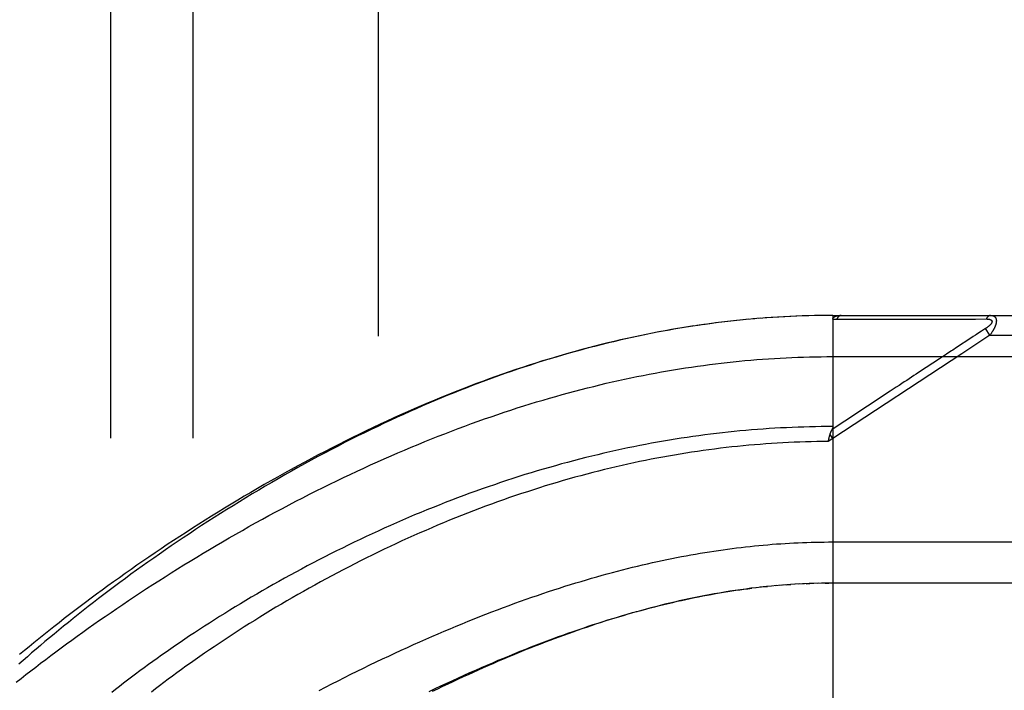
# Model space of a CAD drawing. Header units: inches. Extents: x 0 to 221, y 0 to 143.
# Tile 90 of 256: x 94.9 to 96.4, y 39.1 to 40.12. Entities that reach past the tile are written whole.
import ezdxf

# ---------------------------------------------------------------- set-up
doc = ezdxf.new("R2010")
doc.units = ezdxf.units.IN
doc.header["$LTSCALE"] = 12.142857
doc.header["$MEASUREMENT"] = 0
doc.linetypes.add('HIDDEN', pattern=[0.2, 0.1, -0.1])
for name, color, linetype in [('DEFAULT_2', 8, 'HIDDEN'), ('RIGHTHAND_DOOR_ASSEMBLY', 7, 'CONTINUOUS'), ('SUBPANEL', 7, 'CONTINUOUS')]:
    doc.layers.add(name, color=color, linetype=linetype)

msp = doc.modelspace()

# ---------------------------------------------------------------- linework, layer by layer
at = {"layer": 'DEFAULT_2', "color": 8, "linetype": 'HIDDEN'}
msp.add_line((95.4472, 103.9976), (95.4472, 34.8936), dxfattribs=at)
at = {"layer": 'RIGHTHAND_DOOR_ASSEMBLY', "color": 8, "linetype": 'HIDDEN'}
for p, q in [((95.9726, 39.6621), (95.959, 39.6604)), ((95.9818, 39.6631), (95.9684, 39.6616)), ((95.991, 39.6641), (95.9779, 39.6627)), ((96.0002, 39.6651), (95.9873, 39.6638)), ((96.0094, 39.666), (95.9967, 39.6647)), ((96.0185, 39.6668), (96.0061, 39.6657)), ((96.0277, 39.6675), (96.0155, 39.6665)), ((96.0368, 39.6682), (96.0249, 39.6673)), ((96.046, 39.6688), (96.0343, 39.668)), ((96.0551, 39.6694), (96.0437, 39.6687)), ((96.0642, 39.6699), (96.053, 39.6693)), ((96.0733, 39.6704), (96.0624, 39.6698)), ((96.0824, 39.6708), (96.0717, 39.6703)), ((96.0915, 39.6711), (96.0811, 39.6707)), ((96.1006, 39.6714), (96.0904, 39.6711)), ((96.1097, 39.6716), (96.0997, 39.6713)), ((96.1188, 39.6717), (96.1091, 39.6716)), ((96.1279, 39.6718), (96.1184, 39.6717)), ((96.137, 39.6718), (96.1277, 39.6718)), ((96.137, 39.6718), (97.0107, 39.6718)), ((96.137, 39.6718), (96.137, 39.0071)), ((96.143, 39.6662), (96.167, 39.6662)), ((96.3356, 39.6663), (96.3393, 39.6663)), ((96.3393, 39.6663), (96.3427, 39.6663)), ((96.3427, 39.6663), (96.346, 39.6663)), ((96.346, 39.6663), (96.3506, 39.6663)), ((96.3506, 39.6663), (96.3536, 39.6663)), ((96.3536, 39.6663), (96.3698, 39.6664)), ((95.9357, 39.6572), (95.921, 39.655)), ((95.9449, 39.6585), (95.9305, 39.6565)), ((95.9542, 39.6598), (95.94, 39.6578)), ((95.9634, 39.661), (95.9495, 39.6592)), ((96.3624, 39.6477), (96.36, 39.6462)), ((96.3687, 39.6519), (96.3624, 39.6477)), ((96.3753, 39.6418), (96.3687, 39.6519)), ((96.3463, 39.6372), (96.3249, 39.6231)), ((96.3753, 39.6418), (96.3326, 39.6137)), ((96.35, 39.6396), (96.3463, 39.6372)), ((96.36, 39.6462), (96.3548, 39.6428)), ((96.3753, 39.6418), (97.0407, 39.6418)), ((96.3326, 39.6137), (96.137, 39.4851)), ((96.137, 39.6093), (97.0407, 39.6093)), ((96.2987, 39.6059), (96.2784, 39.5926)), ((96.2784, 39.5926), (96.2747, 39.5902)), ((96.137, 39.4851), (96.1302, 39.4805)), ((96.1302, 39.4805), (96.1309, 39.4836)), ((96.1309, 39.4836), (96.1312, 39.4848)), ((96.1312, 39.4848), (96.1314, 39.4861)), ((96.137, 39.4851), (96.1329, 39.4913)), ((96.1304, 39.3281), (97.0407, 39.3281)), ((96.0288, 39.2596), (96.0202, 39.2587)), ((96.0322, 39.26), (96.0381, 39.2606)), ((96.0585, 39.2624), (96.0499, 39.2617)), ((96.0656, 39.263), (96.0558, 39.2622)), ((96.0675, 39.2631), (96.0734, 39.2635)), ((96.0867, 39.2643), (96.0792, 39.2639)), ((96.0939, 39.2646), (96.085, 39.2642)), ((96.0966, 39.2648), (96.1024, 39.265)), ((96.1155, 39.2654), (96.1082, 39.2652)), ((96.1227, 39.2655), (96.1139, 39.2653)), ((96.1255, 39.2655), (96.1312, 39.2656)), ((97.0107, 39.2656), (96.137, 39.2656))]:
    msp.add_line(p, q, dxfattribs=at)
for points in [[(96.137, 39.666), (96.137, 39.6662), (96.137, 39.6663), (96.137, 39.6665), (96.137, 39.6666), (96.137, 39.6668), (96.1371, 39.6669), (96.1371, 39.6671), (96.1372, 39.6672), (96.1372, 39.6674), (96.1373, 39.6675), (96.1373, 39.6676), (96.1374, 39.6678), (96.1375, 39.6679), (96.1376, 39.668), (96.1377, 39.6681), (96.1378, 39.6683), (96.1378, 39.6684), (96.138, 39.6685), (96.1381, 39.6687), (96.1382, 39.6688), (96.1383, 39.6689), (96.1384, 39.669), (96.1386, 39.6691), (96.1387, 39.6693), (96.1389, 39.6694), (96.1391, 39.6695), (96.1392, 39.6696), (96.1394, 39.6697), (96.1396, 39.6698), (96.1398, 39.6699), (96.14, 39.6701), (96.1402, 39.6702), (96.1405, 39.6703), (96.1407, 39.6704), (96.1409, 39.6705), (96.1412, 39.6706), (96.1415, 39.6707), (96.1418, 39.6708), (96.1421, 39.6709), (96.1424, 39.671), (96.1427, 39.6711), (96.1431, 39.6711), (96.1434, 39.6712), (96.1438, 39.6713), (96.1442, 39.6714), (96.1446, 39.6715), (96.145, 39.6715), (96.1455, 39.6716), (96.1459, 39.6716), (96.1464, 39.6717), (96.1469, 39.6717), (96.1474, 39.6718), (96.148, 39.6718), (96.1485, 39.6718), (96.1491, 39.6718), (96.1497, 39.6718)], [(96.137, 39.666), (96.1379, 39.6661), (96.1389, 39.6661), (96.1399, 39.6661), (96.1409, 39.6662), (96.142, 39.6662), (96.143, 39.6662)], [(96.1497, 39.6718), (96.1495, 39.6718), (96.1492, 39.6718), (96.149, 39.6718), (96.1488, 39.6718), (96.1486, 39.6717), (96.1483, 39.6717), (96.1481, 39.6716), (96.1479, 39.6715), (96.1477, 39.6714), (96.1474, 39.6713), (96.1472, 39.6712), (96.147, 39.6711), (96.1468, 39.671), (96.1466, 39.6708), (96.1464, 39.6707), (96.1462, 39.6705), (96.146, 39.6703), (96.1458, 39.6702), (96.1456, 39.67), (96.1454, 39.6698), (96.1452, 39.6696), (96.145, 39.6694), (96.1448, 39.6691), (96.1446, 39.6689), (96.1444, 39.6687), (96.1443, 39.6684), (96.1441, 39.6682), (96.1439, 39.6679), (96.1437, 39.6676), (96.1436, 39.6674), (96.1434, 39.6671), (96.1433, 39.6668), (96.1431, 39.6665), (96.143, 39.6662)], [(96.167, 39.6662), (96.1724, 39.6662), (96.1775, 39.6662), (96.1826, 39.6662), (96.1875, 39.6662), (96.1923, 39.6662), (96.197, 39.6662), (96.2016, 39.6662), (96.206, 39.6662), (96.2103, 39.6662), (96.2144, 39.6662), (96.2184, 39.6662), (96.2223, 39.6662), (96.2261, 39.6662), (96.2299, 39.6662), (96.2337, 39.6662), (96.2375, 39.6662), (96.2489, 39.6662)], [(96.2489, 39.6662), (96.2527, 39.6662), (96.2563, 39.6662), (96.2599, 39.6662), (96.2633, 39.6662), (96.2665, 39.6662), (96.2696, 39.6662), (96.2782, 39.6662)], [(96.2782, 39.6662), (96.2809, 39.6662), (96.2835, 39.6662), (96.2861, 39.6662), (96.2886, 39.6662), (96.2912, 39.6662), (96.2963, 39.6662)], [(96.2963, 39.6662), (96.2989, 39.6662), (96.3015, 39.6662), (96.3066, 39.6662)], [(96.3066, 39.6662), (96.3092, 39.6662), (96.3118, 39.6662), (96.3144, 39.6662), (96.3294, 39.6663)], [(96.3294, 39.6663), (96.3316, 39.6663), (96.3356, 39.6663)], [(96.3698, 39.6664), (96.3703, 39.6664), (96.3707, 39.6664), (96.3711, 39.6663), (96.3715, 39.6663), (96.3719, 39.6663), (96.3722, 39.6663), (96.3726, 39.6662), (96.3729, 39.6662), (96.3732, 39.6662), (96.3735, 39.6661), (96.3738, 39.6661), (96.374, 39.666), (96.3743, 39.666), (96.3745, 39.6659), (96.3748, 39.6659), (96.375, 39.6658), (96.3752, 39.6658), (96.3754, 39.6657), (96.3756, 39.6656), (96.3758, 39.6656), (96.376, 39.6655), (96.3762, 39.6654), (96.3763, 39.6654), (96.3765, 39.6653), (96.3767, 39.6652), (96.3768, 39.6651), (96.3769, 39.665), (96.3771, 39.665), (96.3772, 39.6649), (96.3773, 39.6648), (96.3774, 39.6647), (96.3775, 39.6646), (96.3776, 39.6645), (96.3777, 39.6644), (96.3778, 39.6643), (96.3779, 39.6642), (96.378, 39.6642), (96.3781, 39.6641), (96.3781, 39.664), (96.3782, 39.6638), (96.3783, 39.6637), (96.3783, 39.6636), (96.3784, 39.6635), (96.3784, 39.6634), (96.3785, 39.6633), (96.3785, 39.6632), (96.3785, 39.6631), (96.3785, 39.663), (96.3786, 39.6628), (96.3786, 39.6627), (96.3786, 39.6626), (96.3786, 39.6625), (96.3786, 39.6623), (96.3786, 39.6622), (96.3786, 39.6621), (96.3785, 39.6619), (96.3785, 39.6618), (96.3785, 39.6617), (96.3784, 39.6615), (96.3784, 39.6614), (96.3784, 39.6612), (96.3783, 39.6611), (96.3782, 39.6609), (96.3782, 39.6608), (96.3781, 39.6606), (96.378, 39.6605), (96.378, 39.6603), (96.3779, 39.6602), (96.3778, 39.66), (96.3777, 39.6598), (96.3776, 39.6597), (96.3774, 39.6595), (96.3773, 39.6593), (96.3772, 39.6591), (96.3771, 39.659), (96.3769, 39.6588), (96.3768, 39.6586), (96.3766, 39.6584), (96.3764, 39.6582), (96.3763, 39.658), (96.3761, 39.6578), (96.3759, 39.6576), (96.3757, 39.6574), (96.3755, 39.6572), (96.3753, 39.657), (96.3751, 39.6568), (96.3748, 39.6566), (96.3746, 39.6563), (96.3743, 39.6561), (96.374, 39.6559), (96.3738, 39.6556), (96.3735, 39.6554), (96.3732, 39.6551), (96.3728, 39.6548), (96.3725, 39.6546), (96.3722, 39.6543), (96.3718, 39.654), (96.3714, 39.6537), (96.371, 39.6534), (96.3706, 39.6531), (96.3701, 39.6528), (96.3696, 39.6525), (96.3692, 39.6522), (96.3687, 39.6519)], [(96.3765, 39.6718), (96.3762, 39.6718), (96.376, 39.6718), (96.3758, 39.6718), (96.3756, 39.6718), (96.3754, 39.6717), (96.3751, 39.6717), (96.3749, 39.6716), (96.3747, 39.6715), (96.3745, 39.6714), (96.3743, 39.6713), (96.3741, 39.6712), (96.3738, 39.6711), (96.3736, 39.671), (96.3734, 39.6709), (96.3732, 39.6707), (96.373, 39.6706), (96.3728, 39.6704), (96.3726, 39.6702), (96.3724, 39.6701), (96.3722, 39.6699), (96.372, 39.6697), (96.3718, 39.6695), (96.3716, 39.6692), (96.3715, 39.669), (96.3713, 39.6688), (96.3711, 39.6685), (96.3709, 39.6683), (96.3708, 39.668), (96.3706, 39.6678), (96.3704, 39.6675), (96.3703, 39.6672), (96.3701, 39.667), (96.37, 39.6667), (96.3698, 39.6664)], [(96.3765, 39.6718), (96.3769, 39.6718), (96.3773, 39.6718), (96.3777, 39.6718), (96.3781, 39.6717), (96.3785, 39.6717), (96.3788, 39.6716), (96.3792, 39.6716), (96.3795, 39.6715), (96.3798, 39.6714), (96.3801, 39.6713), (96.3804, 39.6712), (96.3807, 39.6711), (96.3809, 39.671), (96.3812, 39.6709), (96.3814, 39.6708), (96.3816, 39.6706), (96.3818, 39.6705), (96.382, 39.6704), (96.3822, 39.6702), (96.3824, 39.6701), (96.3826, 39.6699), (96.3828, 39.6698), (96.383, 39.6696), (96.3831, 39.6695), (96.3833, 39.6693), (96.3834, 39.6692), (96.3835, 39.669), (96.3837, 39.6688), (96.3838, 39.6686), (96.3839, 39.6685), (96.384, 39.6683), (96.3841, 39.6681), (96.3842, 39.6679), (96.3843, 39.6677), (96.3844, 39.6675), (96.3845, 39.6673), (96.3846, 39.6671), (96.3847, 39.6669), (96.3847, 39.6667), (96.3848, 39.6664), (96.3849, 39.6662), (96.3849, 39.666), (96.385, 39.6658), (96.385, 39.6655), (96.385, 39.6653), (96.3851, 39.6651), (96.3851, 39.6648), (96.3851, 39.6646), (96.3851, 39.6643), (96.3852, 39.6641), (96.3852, 39.6638), (96.3852, 39.6635), (96.3852, 39.6633), (96.3852, 39.663), (96.3851, 39.6627), (96.3851, 39.6625), (96.3851, 39.6622), (96.3851, 39.6619), (96.385, 39.6616), (96.385, 39.6613), (96.3849, 39.661), (96.3849, 39.6607), (96.3848, 39.6604), (96.3848, 39.6601), (96.3847, 39.6597), (96.3846, 39.6594), (96.3845, 39.6591), (96.3844, 39.6588), (96.3844, 39.6584), (96.3842, 39.6581), (96.3841, 39.6577), (96.384, 39.6574), (96.3839, 39.657), (96.3838, 39.6566), (96.3836, 39.6563), (96.3835, 39.6559), (96.3834, 39.6555), (96.3832, 39.6551), (96.383, 39.6547), (96.3829, 39.6543), (96.3827, 39.6539), (96.3825, 39.6535), (96.3823, 39.6531), (96.3821, 39.6527), (96.3819, 39.6522), (96.3817, 39.6518), (96.3814, 39.6513), (96.3812, 39.6509), (96.3809, 39.6504), (96.3806, 39.6499), (96.3804, 39.6494), (96.3801, 39.6489), (96.3798, 39.6484), (96.3794, 39.6479), (96.3791, 39.6473), (96.3788, 39.6468), (96.3784, 39.6462), (96.378, 39.6456), (96.3776, 39.645), (96.3772, 39.6444), (96.3767, 39.6438), (96.3763, 39.6431), (96.3758, 39.6425), (96.3753, 39.6418)], [(95.9264, 39.6558), (95.9171, 39.6544), (95.9078, 39.6529), (95.8985, 39.6513), (95.8891, 39.6497), (95.8798, 39.648), (95.8704, 39.6462), (95.861, 39.6444), (95.8516, 39.6425), (95.8421, 39.6405), (95.8327, 39.6385), (95.8232, 39.6364), (95.8137, 39.6342), (95.8041, 39.632), (95.7946, 39.6297), (95.785, 39.6273), (95.7754, 39.6249), (95.7658, 39.6224), (95.7561, 39.6198), (95.7465, 39.6171), (95.7368, 39.6144), (95.7271, 39.6116), (95.7173, 39.6087), (95.7075, 39.6058), (95.6977, 39.6028), (95.688, 39.5997), (95.6782, 39.5966), (95.6684, 39.5934), (95.6587, 39.5901), (95.649, 39.5868), (95.6393, 39.5835), (95.6297, 39.58), (95.6201, 39.5766), (95.6105, 39.5731), (95.6009, 39.5695), (95.5913, 39.5658), (95.5817, 39.5621), (95.5722, 39.5584), (95.5626, 39.5546), (95.553, 39.5507), (95.5434, 39.5467), (95.5338, 39.5427), (95.5242, 39.5387), (95.5146, 39.5345), (95.505, 39.5303), (95.4953, 39.5261), (95.4857, 39.5217), (95.4759, 39.5173), (95.4662, 39.5128), (95.4564, 39.5082), (95.4465, 39.5035), (95.4366, 39.4987), (95.4266, 39.4939), (95.4166, 39.4889), (95.4065, 39.4839), (95.3964, 39.4788), (95.3863, 39.4736), (95.3762, 39.4683), (95.366, 39.463), (95.3559, 39.4576), (95.3458, 39.4521), (95.3357, 39.4466), (95.3256, 39.4411), (95.3156, 39.4355), (95.3056, 39.4298), (95.2957, 39.4241), (95.2857, 39.4184), (95.2758, 39.4126), (95.266, 39.4068), (95.2562, 39.4009), (95.2464, 39.395), (95.2367, 39.3891), (95.227, 39.3831), (95.2174, 39.3771), (95.2078, 39.3711), (95.1983, 39.365), (95.1888, 39.359), (95.1794, 39.3529), (95.1701, 39.3468), (95.1608, 39.3406), (95.1516, 39.3345), (95.1425, 39.3283), (95.1334, 39.3222), (95.1245, 39.316), (95.1156, 39.3098), (95.1067, 39.3037), (95.098, 39.2975), (95.0893, 39.2913), (95.0807, 39.2852), (95.0722, 39.279), (95.0638, 39.2728), (95.0555, 39.2667), (95.0472, 39.2605), (95.0391, 39.2544), (95.031, 39.2483), (95.023, 39.2422), (95.0151, 39.2362), (95.0074, 39.2301), (94.9997, 39.2241), (94.9921, 39.2181), (94.9846, 39.2121), (94.9772, 39.2061), (94.9699, 39.2002), (94.9627, 39.1943), (94.9556, 39.1884), (94.9485, 39.1826), (94.9416, 39.1768), (94.9348, 39.171), (94.9281, 39.1653), (94.9215, 39.1596), (94.915, 39.1539), (94.9086, 39.1483), (94.9023, 39.1427)], [(95.921, 39.655), (95.9115, 39.6535), (95.9019, 39.6519), (95.8924, 39.6503), (95.8828, 39.6486), (95.8732, 39.6468), (95.8635, 39.6449), (95.8539, 39.643), (95.8442, 39.641), (95.8345, 39.639), (95.8248, 39.6369), (95.8151, 39.6347), (95.8053, 39.6324), (95.7956, 39.63), (95.7857, 39.6276), (95.7759, 39.6252), (95.7661, 39.6226), (95.7562, 39.62), (95.7463, 39.6173), (95.7364, 39.6145), (95.7264, 39.6116), (95.7165, 39.6087), (95.7065, 39.6057), (95.6965, 39.6027), (95.6864, 39.5995), (95.6764, 39.5963), (95.6663, 39.593), (95.6562, 39.5896), (95.646, 39.5862), (95.6359, 39.5827), (95.6257, 39.5791), (95.6155, 39.5754), (95.6053, 39.5717), (95.595, 39.5679), (95.5848, 39.564), (95.5745, 39.56), (95.5642, 39.556), (95.5539, 39.5518), (95.5436, 39.5476), (95.5332, 39.5434), (95.5229, 39.539), (95.5125, 39.5346), (95.5021, 39.5301), (95.4917, 39.5256), (95.4813, 39.521), (95.4709, 39.5163), (95.4605, 39.5115), (95.4501, 39.5066), (95.4396, 39.5017), (95.4292, 39.4968), (95.4188, 39.4917), (95.4084, 39.4866), (95.398, 39.4815), (95.3876, 39.4762), (95.3772, 39.4709), (95.3668, 39.4656), (95.3564, 39.4602), (95.3461, 39.4547), (95.3358, 39.4492), (95.3255, 39.4436), (95.3152, 39.438), (95.3049, 39.4324), (95.2947, 39.4266), (95.2845, 39.4209), (95.2743, 39.4151), (95.2642, 39.4092), (95.2541, 39.4033), (95.2441, 39.3974), (95.2341, 39.3914), (95.2241, 39.3854), (95.2142, 39.3794), (95.2043, 39.3733), (95.1945, 39.3672), (95.1847, 39.3611), (95.175, 39.355), (95.1653, 39.3488), (95.1557, 39.3426), (95.1462, 39.3364), (95.1367, 39.3302), (95.1273, 39.324), (95.1179, 39.3177), (95.1087, 39.3115), (95.0995, 39.3052), (95.0903, 39.2989), (95.0813, 39.2927), (95.0723, 39.2864), (95.0634, 39.2801), (95.0546, 39.2739), (95.0458, 39.2676), (95.0371, 39.2614), (95.0286, 39.2551), (95.0201, 39.2489), (95.0117, 39.2426), (95.0033, 39.2364), (94.9951, 39.2302), (94.9869, 39.224), (94.9789, 39.2179), (94.9709, 39.2117), (94.963, 39.2056), (94.9552, 39.1995), (94.9475, 39.1934), (94.9399, 39.1873), (94.9324, 39.1813), (94.9249, 39.1752), (94.9176, 39.1692), (94.9104, 39.1633), (94.9032, 39.1573)], [(96.3548, 39.6428), (96.3533, 39.6418), (96.35, 39.6396)], [(96.3249, 39.6231), (96.3229, 39.6218), (96.321, 39.6205), (96.319, 39.6192), (96.3169, 39.6179), (96.3148, 39.6165), (96.3125, 39.615), (96.3101, 39.6134), (96.3075, 39.6117), (96.3047, 39.6098), (96.2987, 39.6059)], [(94.8982, 39.1154), (94.9054, 39.1211), (94.9127, 39.1268), (94.9201, 39.1325), (94.9276, 39.1383), (94.9351, 39.1441), (94.9428, 39.1499), (94.9505, 39.1557), (94.9584, 39.1616), (94.9663, 39.1675), (94.9744, 39.1734), (94.9825, 39.1793), (94.9907, 39.1852), (94.999, 39.1912), (95.0074, 39.1972), (95.0159, 39.2032), (95.0245, 39.2092), (95.0331, 39.2152), (95.0419, 39.2212), (95.0507, 39.2272), (95.0596, 39.2332), (95.0686, 39.2392), (95.0776, 39.2453), (95.0867, 39.2513), (95.0959, 39.2573), (95.1052, 39.2633), (95.1145, 39.2693), (95.1239, 39.2753), (95.1334, 39.2813), (95.1429, 39.2872), (95.1525, 39.2932), (95.1621, 39.2991), (95.1719, 39.305), (95.1816, 39.3109), (95.1914, 39.3168), (95.2013, 39.3226), (95.2112, 39.3284), (95.2211, 39.3342), (95.2311, 39.34), (95.2412, 39.3457), (95.2512, 39.3513), (95.2613, 39.357), (95.2715, 39.3626), (95.2816, 39.3681), (95.2918, 39.3736), (95.302, 39.3791), (95.3122, 39.3845), (95.3225, 39.3898), (95.3328, 39.3951), (95.343, 39.4004), (95.3533, 39.4056), (95.3636, 39.4107), (95.374, 39.4158), (95.3843, 39.4208), (95.3946, 39.4258), (95.4049, 39.4307), (95.4152, 39.4355), (95.4255, 39.4403), (95.4358, 39.445), (95.4461, 39.4497), (95.4564, 39.4543), (95.4667, 39.4588), (95.477, 39.4632), (95.4872, 39.4676), (95.4975, 39.4719), (95.5077, 39.4762), (95.5179, 39.4803), (95.5281, 39.4845), (95.5382, 39.4885), (95.5484, 39.4924), (95.5585, 39.4963), (95.5686, 39.5002), (95.5786, 39.5039), (95.5887, 39.5076), (95.5987, 39.5112), (95.6087, 39.5147), (95.6187, 39.5182), (95.6286, 39.5216), (95.6385, 39.5249), (95.6484, 39.5282), (95.6582, 39.5314), (95.6681, 39.5345), (95.6779, 39.5375), (95.6876, 39.5405), (95.6974, 39.5434), (95.7071, 39.5462), (95.7167, 39.549), (95.7264, 39.5517), (95.736, 39.5543), (95.7456, 39.5569), (95.7551, 39.5594), (95.7647, 39.5618), (95.7742, 39.5642), (95.7836, 39.5665), (95.7931, 39.5688), (95.8025, 39.5709), (95.8119, 39.573), (95.8212, 39.5751), (95.8306, 39.5771), (95.8399, 39.579), (95.8492, 39.5808), (95.8584, 39.5826), (95.8677, 39.5844), (95.8769, 39.586), (95.8861, 39.5876), (95.8952, 39.5892), (95.9044, 39.5907), (95.9135, 39.5921), (95.9226, 39.5935), (95.9317, 39.5948), (95.9407, 39.596), (95.9498, 39.5972), (95.9588, 39.5984), (95.9678, 39.5994), (95.9768, 39.6005), (95.9858, 39.6014), (95.9948, 39.6023), (96.0037, 39.6032), (96.0127, 39.604), (96.0216, 39.6047), (96.0305, 39.6054), (96.0394, 39.606), (96.0483, 39.6066), (96.0572, 39.6071), (96.0661, 39.6076), (96.075, 39.608)], [(96.075, 39.608), (96.0838, 39.6084), (96.0927, 39.6087), (96.1016, 39.6089), (96.1104, 39.6091), (96.1193, 39.6092), (96.1281, 39.6093), (96.137, 39.6093)], [(96.2747, 39.5902), (96.2637, 39.5829), (96.2601, 39.5805), (96.2564, 39.5781), (96.2528, 39.5757), (96.2491, 39.5733), (96.2454, 39.5709), (96.2415, 39.5683), (96.2375, 39.5657), (96.2332, 39.5629), (96.2287, 39.5599), (96.2239, 39.5568)], [(96.2239, 39.5568), (96.155, 39.5114), (96.1358, 39.4988)], [(96.137, 39.5032), (96.1282, 39.5032), (96.1194, 39.5031), (96.1106, 39.5029), (96.1018, 39.5028), (96.093, 39.5025), (96.0842, 39.5022), (96.0754, 39.5019), (96.0666, 39.5015), (96.0578, 39.5011), (96.049, 39.5006), (96.0402, 39.5), (96.0313, 39.4994), (96.0225, 39.4988), (96.0137, 39.4981), (96.0048, 39.4973), (95.996, 39.4965), (95.9871, 39.4956), (95.9782, 39.4947), (95.9694, 39.4937), (95.9605, 39.4927), (95.9516, 39.4916), (95.9427, 39.4905), (95.9338, 39.4893), (95.9248, 39.488), (95.9159, 39.4867), (95.9069, 39.4854), (95.898, 39.484), (95.889, 39.4825), (95.88, 39.481), (95.871, 39.4794), (95.862, 39.4778), (95.853, 39.4761), (95.844, 39.4743), (95.8349, 39.4725), (95.8259, 39.4707), (95.8168, 39.4688), (95.8077, 39.4668), (95.7986, 39.4647), (95.7895, 39.4627), (95.7804, 39.4605), (95.7713, 39.4583), (95.7621, 39.456), (95.7529, 39.4537), (95.7438, 39.4513), (95.7346, 39.4489), (95.7254, 39.4464), (95.7162, 39.4438), (95.707, 39.4412), (95.6977, 39.4386), (95.6885, 39.4358), (95.6792, 39.433), (95.67, 39.4302), (95.6607, 39.4273), (95.6514, 39.4243), (95.6421, 39.4213), (95.6328, 39.4182), (95.6236, 39.415), (95.6142, 39.4118), (95.6049, 39.4086), (95.5956, 39.4053), (95.5863, 39.4019), (95.577, 39.3984), (95.5677, 39.395), (95.5584, 39.3914), (95.5491, 39.3878), (95.5398, 39.3841), (95.5305, 39.3804), (95.5212, 39.3767), (95.5119, 39.3729), (95.5026, 39.369), (95.4934, 39.3651), (95.4841, 39.3611), (95.4749, 39.3571), (95.4657, 39.353), (95.4565, 39.3489), (95.4473, 39.3447), (95.4382, 39.3405), (95.4291, 39.3363), (95.42, 39.332), (95.4109, 39.3277), (95.4019, 39.3233), (95.3929, 39.3189), (95.3839, 39.3144), (95.375, 39.3099), (95.3661, 39.3054), (95.3572, 39.3009), (95.3484, 39.2963), (95.3396, 39.2917), (95.3309, 39.287), (95.3222, 39.2823), (95.3135, 39.2776), (95.305, 39.2729), (95.2964, 39.2681), (95.288, 39.2634), (95.2795, 39.2586), (95.2712, 39.2538), (95.2629, 39.2489), (95.2546, 39.2441), (95.2465, 39.2392), (95.2383, 39.2344), (95.2303, 39.2295), (95.2223, 39.2246), (95.2144, 39.2197), (95.2066, 39.2148), (95.1988, 39.2099), (95.1912, 39.205), (95.1836, 39.2001), (95.176, 39.1952), (95.1686, 39.1904), (95.1612, 39.1855), (95.1539, 39.1806), (95.1467, 39.1757), (95.1396, 39.1708), (95.1325, 39.166), (95.1256, 39.1611), (95.1187, 39.1563), (95.1119, 39.1515), (95.1052, 39.1467), (95.0986, 39.1419), (95.092, 39.1371), (95.0856, 39.1324), (95.0792, 39.1277), (95.073, 39.1229), (95.0668, 39.1183), (95.0607, 39.1136), (95.0547, 39.109), (95.0488, 39.1043), (95.043, 39.0998)], [(96.1329, 39.4913), (96.133, 39.4919), (96.1332, 39.4925), (96.1334, 39.4931), (96.1336, 39.4936), (96.1338, 39.4942), (96.134, 39.4947), (96.1342, 39.4953), (96.1344, 39.4958), (96.1346, 39.4963), (96.1348, 39.4968), (96.1351, 39.4973), (96.1353, 39.4978), (96.1355, 39.4983)], [(96.137, 39.5032), (96.137, 39.503), (96.137, 39.5028), (96.1369, 39.5025), (96.1369, 39.5023), (96.1369, 39.5021), (96.1369, 39.5019), (96.1368, 39.5017), (96.1368, 39.5015), (96.1367, 39.5013), (96.1367, 39.5011), (96.1366, 39.5008), (96.1365, 39.5006), (96.1364, 39.5004), (96.1364, 39.5002), (96.1363, 39.5), (96.1362, 39.4997), (96.1361, 39.4995), (96.136, 39.4993), (96.1359, 39.499), (96.1355, 39.4983)], [(96.1314, 39.4861), (96.1317, 39.4873), (96.1319, 39.4879), (96.1321, 39.4884), (96.1322, 39.489), (96.1324, 39.4896), (96.1325, 39.4902), (96.1327, 39.4908), (96.1329, 39.4913)], [(96.1302, 39.4805), (96.1216, 39.4805), (96.113, 39.4804), (96.1044, 39.4802), (96.0958, 39.48), (96.0872, 39.4797), (96.0786, 39.4793), (96.07, 39.479), (96.0614, 39.4785), (96.0528, 39.478), (96.0442, 39.4775), (96.0356, 39.4769), (96.0269, 39.4762), (96.0183, 39.4755), (96.0097, 39.4748), (96.001, 39.474), (95.9924, 39.4731), (95.9837, 39.4722), (95.975, 39.4712), (95.9664, 39.4702), (95.9577, 39.4691), (95.949, 39.468), (95.9403, 39.4668), (95.9316, 39.4655), (95.9228, 39.4642), (95.9141, 39.4628), (95.9053, 39.4614), (95.8966, 39.46), (95.8878, 39.4584), (95.879, 39.4569), (95.8702, 39.4552), (95.8614, 39.4535), (95.8526, 39.4518), (95.8438, 39.45), (95.8349, 39.4481), (95.8261, 39.4462), (95.8172, 39.4442), (95.8083, 39.4421), (95.7995, 39.44), (95.7905, 39.4379), (95.7816, 39.4357), (95.7727, 39.4334), (95.7638, 39.431), (95.7548, 39.4286), (95.7458, 39.4262), (95.7369, 39.4237), (95.7279, 39.4211), (95.7189, 39.4185), (95.7098, 39.4158), (95.7008, 39.413), (95.6918, 39.4102), (95.6828, 39.4074), (95.6737, 39.4044), (95.6646, 39.4014), (95.6556, 39.3984), (95.6465, 39.3953), (95.6374, 39.3921), (95.6283, 39.3889), (95.6193, 39.3856), (95.6102, 39.3823), (95.6011, 39.3789), (95.592, 39.3754), (95.5829, 39.3719), (95.5738, 39.3683), (95.5647, 39.3647), (95.5556, 39.361), (95.5465, 39.3572), (95.5374, 39.3535), (95.5284, 39.3496), (95.5193, 39.3457), (95.5102, 39.3417), (95.5012, 39.3377), (95.4922, 39.3337), (95.4831, 39.3296), (95.4741, 39.3254), (95.4652, 39.3212), (95.4562, 39.3169), (95.4473, 39.3126), (95.4383, 39.3083), (95.4295, 39.3039), (95.4206, 39.2995), (95.4118, 39.295), (95.403, 39.2905), (95.3942, 39.2859), (95.3855, 39.2814), (95.3768, 39.2767), (95.3681, 39.2721), (95.3595, 39.2674), (95.3509, 39.2627), (95.3424, 39.2579), (95.3339, 39.2531), (95.3254, 39.2483), (95.317, 39.2435), (95.3087, 39.2386), (95.3004, 39.2338), (95.2922, 39.2289), (95.284, 39.224), (95.2759, 39.219), (95.2679, 39.2141), (95.2599, 39.2091), (95.252, 39.2042), (95.2441, 39.1992), (95.2363, 39.1942), (95.2286, 39.1892), (95.221, 39.1842), (95.2134, 39.1792), (95.2059, 39.1742), (95.1985, 39.1692), (95.1911, 39.1643), (95.1839, 39.1593), (95.1767, 39.1543), (95.1696, 39.1493), (95.1625, 39.1443), (95.1556, 39.1394), (95.1487, 39.1344), (95.1419, 39.1295), (95.1352, 39.1246), (95.1286, 39.1197), (95.1221, 39.1148), (95.1157, 39.1099), (95.1093, 39.105), (95.1031, 39.1002)], [(95.9842, 39.3181), (95.9911, 39.319), (95.9979, 39.3198), (96.0047, 39.3206), (96.0114, 39.3213), (96.0182, 39.322), (96.0249, 39.3227), (96.0316, 39.3233), (96.0382, 39.3239), (96.0449, 39.3245), (96.0515, 39.325), (96.0582, 39.3254), (96.0648, 39.3259), (96.0714, 39.3262), (96.078, 39.3266), (96.0846, 39.3269), (96.0911, 39.3272), (96.0977, 39.3274), (96.1043, 39.3276), (96.1108, 39.3278), (96.1173, 39.3279), (96.1239, 39.328), (96.1304, 39.3281)], [(95.3579, 39.1028), (95.3675, 39.1078), (95.3771, 39.1127), (95.3867, 39.1176), (95.3963, 39.1225), (95.4059, 39.1273), (95.4155, 39.132), (95.4251, 39.1367), (95.4346, 39.1414), (95.4441, 39.146), (95.4537, 39.1505), (95.4632, 39.155), (95.4726, 39.1594), (95.4821, 39.1638), (95.4915, 39.1681), (95.5009, 39.1723), (95.5102, 39.1765), (95.5195, 39.1806), (95.5288, 39.1847), (95.5381, 39.1887), (95.5473, 39.1926), (95.5565, 39.1965), (95.5656, 39.2003), (95.5747, 39.2041), (95.5838, 39.2077), (95.5928, 39.2114), (95.6017, 39.2149), (95.6107, 39.2184), (95.6195, 39.2219), (95.6284, 39.2252), (95.6372, 39.2285), (95.6459, 39.2318), (95.6546, 39.235), (95.6632, 39.2381), (95.6718, 39.2411), (95.6804, 39.2441), (95.6889, 39.2471), (95.6973, 39.2499), (95.7057, 39.2527), (95.714, 39.2555), (95.7223, 39.2582), (95.7306, 39.2608), (95.7388, 39.2634), (95.7469, 39.2659), (95.755, 39.2683), (95.7631, 39.2707), (95.7711, 39.273), (95.779, 39.2753), (95.7869, 39.2775), (95.7948, 39.2797), (95.8026, 39.2818), (95.8103, 39.2839), (95.818, 39.2859), (95.8257, 39.2878), (95.8333, 39.2897), (95.8409, 39.2915), (95.8484, 39.2933), (95.8559, 39.2951), (95.8634, 39.2967), (95.8708, 39.2984), (95.8781, 39.3), (95.8854, 39.3015), (95.8927, 39.303), (95.9, 39.3044), (95.9072, 39.3058), (95.9144, 39.3072), (95.9215, 39.3085), (95.9286, 39.3097), (95.9357, 39.3109), (95.9427, 39.3121), (95.9497, 39.3132), (95.9567, 39.3143), (95.9636, 39.3153), (95.9705, 39.3163), (95.9774, 39.3172), (95.9842, 39.3181)], [(96.0208, 39.2587), (96.0128, 39.2578), (96.0048, 39.2567), (95.9968, 39.2556), (95.9887, 39.2545), (95.9807, 39.2532), (95.9728, 39.252), (95.9649, 39.2506), (95.957, 39.2493), (95.9492, 39.2479), (95.9415, 39.2464), (95.9338, 39.2449), (95.9262, 39.2434), (95.9188, 39.2418), (95.9114, 39.2402), (95.9041, 39.2386), (95.8968, 39.2369), (95.8896, 39.2352), (95.8824, 39.2335), (95.8752, 39.2317), (95.8681, 39.2299), (95.861, 39.228), (95.8539, 39.2261), (95.8469, 39.2242), (95.8398, 39.2223), (95.8328, 39.2203), (95.8258, 39.2183), (95.8188, 39.2162), (95.8118, 39.2141), (95.8049, 39.212), (95.7979, 39.2098), (95.791, 39.2077), (95.7841, 39.2054), (95.7771, 39.2032), (95.7702, 39.2009), (95.7633, 39.1985), (95.7563, 39.1962), (95.7494, 39.1938), (95.7425, 39.1913), (95.7355, 39.1888), (95.7285, 39.1863), (95.7215, 39.1837), (95.7145, 39.1811), (95.7075, 39.1785), (95.7004, 39.1758), (95.6933, 39.1731), (95.6862, 39.1703), (95.6791, 39.1675), (95.672, 39.1647), (95.6648, 39.1617), (95.6576, 39.1588), (95.6503, 39.1558), (95.6431, 39.1528), (95.6358, 39.1497), (95.6284, 39.1465), (95.6211, 39.1434), (95.6137, 39.1401), (95.6063, 39.1369), (95.5988, 39.1335), (95.5913, 39.1302), (95.5837, 39.1267), (95.5761, 39.1232), (95.5684, 39.1197), (95.5606, 39.1161), (95.5529, 39.1124), (95.545, 39.1086), (95.5371, 39.1049), (95.5292, 39.101)], [(96.0514, 39.2618), (96.044, 39.2612), (96.0365, 39.2605), (96.0262, 39.2594)], [(96.0797, 39.2639), (96.0726, 39.2635), (96.0617, 39.2627)], [(96.1083, 39.2652), (96.101, 39.2649), (96.0908, 39.2645)], [(96.137, 39.2656), (96.1298, 39.2656), (96.1197, 39.2654)], [(95.5247, 39.1012), (95.5336, 39.1055), (95.5425, 39.1097), (95.5514, 39.1139), (95.5603, 39.118), (95.569, 39.122), (95.5778, 39.126), (95.5865, 39.1299), (95.5952, 39.1337), (95.6038, 39.1375), (95.6124, 39.1412), (95.621, 39.1449), (95.6294, 39.1485), (95.6379, 39.152), (95.6463, 39.1555), (95.6546, 39.1589), (95.6629, 39.1623), (95.6712, 39.1655), (95.6794, 39.1688), (95.6875, 39.1719), (95.6956, 39.175), (95.7036, 39.178), (95.7116, 39.181), (95.7195, 39.1839), (95.7274, 39.1868), (95.7352, 39.1895), (95.743, 39.1923), (95.7507, 39.1949), (95.7584, 39.1975), (95.766, 39.2001), (95.7735, 39.2026), (95.781, 39.205), (95.7885, 39.2074), (95.7959, 39.2097), (95.8032, 39.2119), (95.8105, 39.2141), (95.8178, 39.2163), (95.8249, 39.2184), (95.8321, 39.2204), (95.8392, 39.2224), (95.8462, 39.2243), (95.8532, 39.2262), (95.8601, 39.228), (95.867, 39.2298), (95.8739, 39.2315), (95.8806, 39.2332), (95.8874, 39.2348), (95.8941, 39.2364), (95.9008, 39.238), (95.9074, 39.2394), (95.914, 39.2409), (95.9205, 39.2423), (95.927, 39.2436), (95.9334, 39.2449), (95.9399, 39.2462), (95.9462, 39.2474), (95.9526, 39.2485), (95.9589, 39.2497), (95.9652, 39.2507), (95.9714, 39.2518), (95.9776, 39.2528), (95.9838, 39.2537), (95.9899, 39.2547)], [(95.9899, 39.2547), (95.996, 39.2555), (96.0021, 39.2564), (96.0082, 39.2572), (96.0142, 39.2579)]]:
    msp.add_lwpolyline(points, dxfattribs=at)
at = {"layer": 'SUBPANEL', "color": 8, "linetype": 'HIDDEN'}
for p, q in [((95.041, 101.4143), (95.041, 37.4768)), ((95.166, 101.4143), (95.166, 37.4768))]:
    msp.add_line(p, q, dxfattribs=at)

doc.saveas('drawing.dxf')
